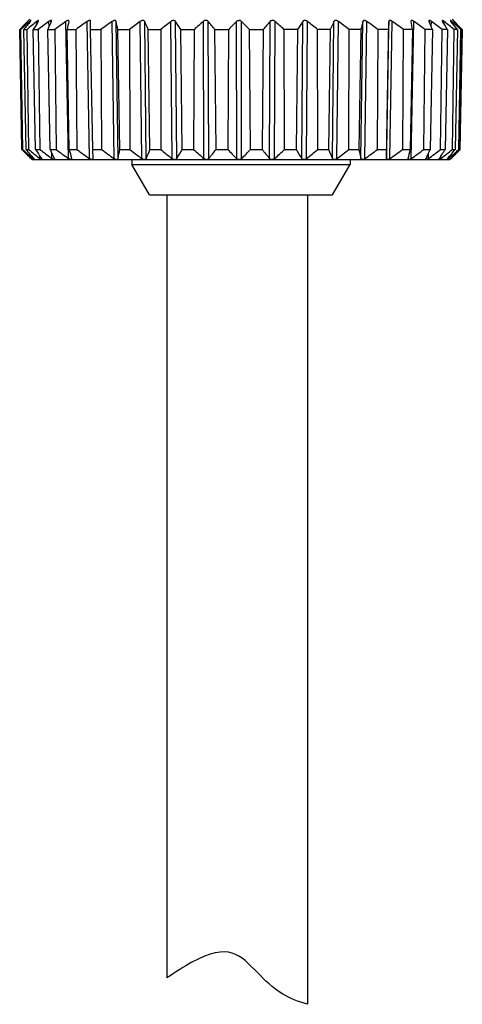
# Model space of a CAD drawing. Header units: inches. Extents: x 14 to 506, y -218 to 309.
# Tile 13 of 21: x 23 to 35, y 244 to 272. Entities that reach past the tile are written whole.
import ezdxf

# ---------------------------------------------------------------- set-up
doc = ezdxf.new("R2010")
doc.units = ezdxf.units.IN
doc.header["$LTSCALE"] = 0.595472
doc.header["$MEASUREMENT"] = 0
doc.layers.get('0').update_dxf_attribs({"linetype": 'CONTINUOUS'})
doc.layers.add('02___PRT_ALL_AXES', color=7, linetype='CONTINUOUS')

msp = doc.modelspace()

# ---------------------------------------------------------------- linework, layer by layer
at = {"color": 7, "linetype": 'Continuous'}
for p, q in [((22.823, 271.947), (22.809, 271.933)), ((22.876, 272.001), (22.823, 271.947)), ((22.877, 271.944), (22.866, 271.933)), ((23.082, 271.944), (23.069, 271.933)), ((23.978, 271.933), (23.979, 271.944)), ((33.705, 271.943), (33.706, 271.933)), ((34.871, 272.001), (34.908, 271.963)), ((34.919, 271.952), (34.908, 271.963)), ((34.923, 271.947), (34.919, 271.952)), ((34.937, 271.933), (34.923, 271.947)), ((22.61, 271.699), (22.583, 271.699)), ((22.644, 268.293), (22.583, 271.699)), ((22.61, 271.699), (22.667, 268.293)), ((22.699, 271.699), (22.787, 271.699)), ((22.763, 268.293), (22.699, 271.699)), ((22.787, 271.699), (22.837, 268.293)), ((22.866, 271.908), (22.866, 271.933)), ((22.967, 271.699), (23.112, 271.699)), ((23.032, 268.293), (22.967, 271.699)), ((23.071, 271.867), (23.069, 271.933)), ((23.112, 271.699), (23.156, 268.293)), ((23.38, 271.699), (23.58, 271.699)), ((23.445, 268.293), (23.38, 271.699)), ((23.418, 271.79), (23.415, 271.933)), ((23.58, 271.699), (23.616, 268.293)), ((23.974, 268.031), (23.896, 271.933)), ((23.929, 271.699), (24.178, 271.699)), ((23.992, 268.293), (23.929, 271.699)), ((24.178, 271.699), (24.205, 268.293)), ((24.568, 268.031), (24.499, 271.933)), ((24.599, 271.699), (24.598, 271.933)), ((24.599, 271.699), (24.892, 271.699)), ((24.659, 268.293), (24.599, 271.699)), ((24.892, 271.699), (24.909, 268.293)), ((25.267, 268.031), (25.21, 271.933)), ((25.381, 268.031), (25.323, 271.933)), ((25.375, 271.699), (25.704, 271.699)), ((25.43, 268.293), (25.375, 271.699)), ((25.704, 271.699), (25.711, 268.293)), ((26.055, 268.031), (26.011, 271.933)), ((26.181, 268.031), (26.136, 271.933)), ((26.236, 271.699), (26.593, 271.699)), ((26.285, 268.293), (26.236, 271.699)), ((26.593, 271.699), (26.591, 268.293)), ((26.913, 268.031), (26.882, 271.933)), ((27.047, 268.031), (27.016, 271.933)), ((27.163, 271.699), (27.539, 271.699)), ((27.204, 268.293), (27.163, 271.699)), ((27.539, 271.699), (27.526, 268.293)), ((27.819, 268.031), (27.803, 271.933)), ((27.958, 268.031), (27.942, 271.933)), ((28.132, 271.699), (28.518, 271.699)), ((28.165, 268.293), (28.132, 271.699)), ((28.518, 271.699), (28.495, 268.293)), ((28.751, 268.031), (28.75, 271.933)), ((28.892, 268.031), (28.891, 271.933)), ((29.119, 271.699), (29.506, 271.699)), ((29.143, 268.293), (29.119, 271.699)), ((29.506, 271.699), (29.474, 268.293)), ((29.685, 268.031), (29.7, 271.933)), ((29.825, 268.031), (29.84, 271.933)), ((30.478, 271.699), (30.1, 271.699)), ((30.114, 268.293), (30.1, 271.699)), ((30.478, 271.699), (30.437, 268.293)), ((30.6, 268.031), (30.629, 271.933)), ((30.735, 268.031), (30.764, 271.933)), ((31.41, 271.699), (31.05, 271.699)), ((31.055, 268.293), (31.05, 271.699)), ((31.41, 271.699), (31.362, 268.293)), ((31.473, 268.031), (31.516, 271.933)), ((31.599, 268.031), (31.642, 271.933)), ((31.941, 268.293), (31.948, 271.699)), ((32.28, 271.699), (31.948, 271.699)), ((32.28, 271.699), (32.226, 268.293)), ((32.281, 268.031), (32.337, 271.933)), ((32.396, 268.031), (32.452, 271.933)), ((32.753, 268.293), (32.769, 271.699)), ((33.066, 271.699), (32.769, 271.699)), ((33.006, 268.031), (33.073, 271.933)), ((33.066, 271.699), (33.007, 268.293)), ((33.073, 271.933), (33.066, 271.699)), ((33.106, 268.031), (33.174, 271.933)), ((33.469, 268.293), (33.495, 271.699)), ((33.749, 271.699), (33.495, 271.699)), ((33.749, 271.699), (33.686, 268.293)), ((33.712, 268.031), (33.79, 271.933)), ((34.071, 268.293), (34.106, 271.699)), ((34.312, 271.699), (34.106, 271.699)), ((34.312, 271.699), (34.247, 268.293)), ((34.281, 271.777), (34.285, 271.933)), ((34.546, 268.293), (34.589, 271.699)), ((34.741, 271.699), (34.589, 271.699)), ((34.644, 271.861), (34.646, 271.933)), ((34.741, 271.699), (34.676, 268.293)), ((34.865, 271.905), (34.866, 271.933)), ((34.881, 268.293), (34.931, 271.699)), ((35.025, 271.699), (34.931, 271.699)), ((35.025, 271.699), (34.961, 268.293)), ((35.068, 268.293), (35.124, 271.699)), ((35.158, 271.699), (35.097, 268.293)), ((35.103, 268.293), (35.163, 271.699)), ((35.158, 271.699), (35.124, 271.699)), ((35.161, 271.701), (35.125, 271.739)), ((35.163, 271.699), (35.161, 271.701)), ((22.644, 268.293), (22.667, 268.293)), ((22.763, 268.293), (22.837, 268.293)), ((23.032, 268.293), (23.156, 268.293)), ((23.445, 268.293), (23.616, 268.293)), ((23.992, 268.293), (24.205, 268.293)), ((24.659, 268.293), (24.909, 268.293)), ((24.667, 268.031), (24.659, 268.293)), ((25.43, 268.293), (25.711, 268.293)), ((26.285, 268.293), (26.591, 268.293)), ((27.204, 268.293), (27.526, 268.293)), ((28.165, 268.293), (28.495, 268.293)), ((29.143, 268.293), (29.474, 268.293)), ((30.114, 268.293), (30.437, 268.293)), ((31.055, 268.293), (31.362, 268.293)), ((31.941, 268.293), (32.226, 268.293)), ((32.753, 268.293), (33.007, 268.293)), ((33.007, 268.293), (33.006, 268.031)), ((33.469, 268.293), (33.686, 268.293)), ((34.071, 268.293), (34.247, 268.293)), ((34.546, 268.293), (34.676, 268.293)), ((34.881, 268.293), (34.961, 268.293)), ((35.068, 268.293), (35.097, 268.293)), ((35.1, 268.291), (35.103, 268.293)), ((22.717, 268.248), (22.72, 268.246)), ((22.906, 268.031), (22.921, 268.015)), ((22.935, 268.001), (22.921, 268.015)), ((22.961, 268.031), (22.96, 268.056)), ((23.161, 268.031), (23.159, 268.097)), ((23.501, 268.031), (23.498, 268.175)), ((24.058, 268.02), (24.058, 268.016)), ((34.129, 268.012), (34.129, 268.016)), ((34.199, 268.031), (34.203, 268.189)), ((34.555, 268.031), (34.557, 268.103)), ((34.736, 268.016), (34.741, 268.023)), ((34.771, 268.031), (34.771, 268.06)), ((34.811, 268.001), (34.832, 268.023)), ((34.826, 268.015), (34.813, 268.003)), ((34.832, 268.023), (34.84, 268.031)), ((35.058, 268.248), (35.1, 268.291)), ((22.935, 268.001), (34.811, 268.001)), ((23.002, 268.002), (23.002, 268.001)), ((23.196, 268.006), (23.189, 268.01)), ((26.273, 267.001), (25.773, 267.867)), ((25.773, 267.867), (31.973, 267.867)), ((31.473, 267.001), (31.973, 267.867)), ((34.129, 268.01), (34.129, 268.012)), ((34.728, 268.001), (34.728, 268.002)), ((34.735, 268.003), (34.732, 268.001)), ((34.813, 268.003), (34.811, 268.001)), ((26.273, 267.001), (31.473, 267.001))]:
    msp.add_line(p, q, dxfattribs=at)
for centre, radius, start, end in [((28.821, 271.864), 0.099, 44.5917, 88.4448), ((36.348, 258.677), 18.948, 135.6051, 136.5897), ((37.186, 256.105), 21.345, 132.8938, 133.0686), ((35.949, 257.443), 19.523, 132.0798, 132.9064), ((36.725, 260.687), 17.832, 140.9003, 141.8652), ((36.526, 255.443), 21.284, 129.217, 130.2055), ((38.161, 262.509), 17.757, 147.9437, 148.8327), ((37.271, 253.742), 22.867, 127.2957, 128.2554), ((42.185, 263.994), 20.321, 157.0036, 157.7204), ((37.932, 252.727), 23.789, 126.1599, 127.107), ((56.031, 265.134), 32.766, 168.023, 168.442), ((38.628, 252.292), 24.195, 125.7306, 126.6714), ((39.331, 252.48), 24.038, 125.9761, 126.9174), ((-10.631, 263.928), 36.834, 12.1792, 12.5528), ((40.032, 253.269), 23.344, 126.9144, 127.8628), ((6.245, 263.29), 21.688, 22.8124, 23.4865), ((40.574, 254.788), 21.941, 128.6096, 129.5812), ((11.301, 261.943), 18.622, 31.5938, 32.4452), ((41.336, 256.475), 20.545, 131.2022, 132.1859), ((13.64, 260.187), 18.507, 38.462, 39.3957), ((42.248, 258.38), 19.128, 134.8847, 135.8721), ((15.002, 258.23), 19.511, 43.6543, 44.6143), ((43.516, 260.312), 18.054, 139.9314, 140.8976), ((15.956, 256.277), 20.925, 47.4748, 48.4341), ((45.633, 262.068), 17.956, 146.6735, 147.5649), ((16.737, 254.526), 22.356, 50.1885, 51.1371), ((50.055, 263.447), 20.389, 155.4039, 156.1269), ((17.637, 253.391), 23.237, 51.9866, 52.9361), ((63.75, 264.184), 32.354, 166.1416, 166.5691), ((18.338, 252.539), 23.986, 53.0128, 53.9547), ((19.041, 252.282), 24.206, 53.3349, 54.2753), ((-0.553, 265.484), 34.861, 10.2694, 10.6615), ((19.738, 252.648), 23.861, 52.9756, 53.9217), ((15.421, 264.386), 20.257, 21.1607, 21.8741), ((20.406, 253.603), 22.992, 51.9095, 52.8675), ((19.784, 262.971), 17.317, 30.2631, 31.166), ((20.813, 254.834), 21.994, 50.066, 51.0279), ((21.33, 261.214), 17.247, 37.4355, 38.4237), ((21.248, 256.662), 20.461, 47.2979, 48.2758), ((21.758, 259.253), 18.288, 42.8845, 43.896), ((21.615, 258.886), 18.647, 43.5717, 44.4012), ((36.903, 282.228), 19.937, 224.3401, 225.4059), ((38.357, 285.535), 23.312, 227.6974, 227.8635), ((37.288, 280.186), 18.772, 219.3092, 220.3538), ((37.796, 286.376), 23.468, 230.4017, 231.4194), ((38.709, 278.329), 18.613, 212.6248, 213.5907), ((38.087, 287.539), 24.358, 232.1958, 233.2161), ((42.682, 276.869), 21.062, 204.0261, 204.8113), ((38.678, 288.442), 25.156, 233.2205, 234.2323), ((56.389, 276.084), 33.321, 193.5208, 193.9861), ((39.293, 288.715), 25.39, 233.5422, 234.5525), ((39.906, 288.328), 25.026, 233.1842, 234.2005), ((-9.873, 274.742), 35.886, 349.2213, 349.6481), ((40.51, 287.318), 24.103, 232.1206, 233.1501), ((6.802, 275.894), 20.913, 337.9135, 338.6885), ((41.346, 286.056), 23.092, 230.2822, 231.314), ((11.739, 277.387), 17.941, 328.5662, 329.5449), ((42.017, 284.117), 21.456, 227.5175, 228.5673), ((13.971, 279.243), 17.927, 321.2845, 322.3531), ((42.852, 281.98), 19.836, 223.6311, 224.6894), ((15.229, 281.315), 19.057, 315.8062, 316.8983), ((44.078, 279.848), 18.622, 218.3508, 219.3894), ((16.078, 283.413), 20.631, 311.7868, 312.8708), ((46.224, 277.917), 18.489, 211.3658, 212.3246), ((16.755, 285.34), 22.25, 308.9271, 309.9921), ((50.854, 276.343), 21.089, 202.4392, 203.214), ((17.169, 287.171), 23.971, 307.0126, 308.044), ((65.435, 275.141), 33.907, 191.6511, 192.1049), ((17.773, 288.245), 24.949, 305.8808, 306.8982), ((18.385, 288.704), 25.379, 305.4534, 306.4639), ((-3.559, 276.388), 38.115, 347.3332, 347.7378), ((19.001, 288.504), 25.211, 305.6986, 306.7099), ((13.527, 277.073), 22.504, 336.3088, 337.0375), ((19.597, 287.668), 24.472, 306.6347, 307.6538), ((18.197, 278.504), 19.386, 327.2977, 328.2162), ((20.33, 286.026), 22.938, 308.3248, 309.3714), ((19.874, 280.368), 19.324, 320.3238, 321.3291), ((20.721, 284.242), 21.452, 310.9133, 311.9739), ((20.376, 282.445), 20.42, 315.0985, 316.1305), ((37.162, 284.211), 21.529, 227.8673, 228.7278), ((23.453, 268.591), 0.746, 228.7061, 229.6305), ((23.436, 268.375), 0.44, 231.3855, 233.0572), ((35.032, 267.793), 0.371, 140.2182, 141.7743), ((21.03, 282.04), 19.673, 314.5914, 315.4863)]:
    msp.add_arc(centre, radius, start, end, dxfattribs=at)
for points, knots in [([(22.906, 271.962), (22.906, 271.962), (22.905, 271.963), (22.903, 271.962), (22.901, 271.961), (22.897, 271.959), (22.893, 271.956), (22.888, 271.953), (22.883, 271.948), (22.879, 271.945), (22.877, 271.944)], [0, 0, 0, 0, 0.032038, 0.075735, 0.152498, 0.265043, 0.410418, 0.58428, 0.782128, 1, 1, 1, 1]), ([(22.887, 271.933), (22.889, 271.936), (22.894, 271.942), (22.9, 271.95), (22.904, 271.956), (22.905, 271.96), (22.906, 271.961), (22.906, 271.962)], [0, 0, 0, 0, 0.358465, 0.657068, 0.87657, 0.950961, 1, 1, 1, 1]), ([(23.122, 271.958), (23.122, 271.959), (23.122, 271.961), (23.119, 271.963), (23.115, 271.963), (23.11, 271.961), (23.104, 271.958), (23.095, 271.953), (23.088, 271.947), (23.082, 271.944)], [0, 0, 0, 0, 0.062751, 0.118345, 0.19294, 0.298189, 0.435865, 0.60222, 1, 1, 1, 1]), ([(23.112, 271.933), (23.114, 271.938), (23.118, 271.944), (23.122, 271.953), (23.122, 271.956), (23.122, 271.958)], [0, 0, 0, 0, 0.600082, 0.828306, 1, 1, 1, 1]), ([(23.443, 271.952), (23.441, 271.951), (23.431, 271.945), (23.422, 271.938), (23.415, 271.933)], [0, 0, 0, 0, 0.235836, 1, 1, 1, 1]), ([(23.483, 271.952), (23.483, 271.955), (23.482, 271.959), (23.477, 271.962), (23.472, 271.963), (23.466, 271.962), (23.456, 271.959), (23.448, 271.955), (23.443, 271.952)], [0, 0, 0, 0, 0.17102, 0.252895, 0.351663, 0.475446, 0.626525, 1, 1, 1, 1]), ([(23.478, 271.933), (23.48, 271.937), (23.482, 271.943), (23.483, 271.949), (23.483, 271.952)], [0, 0, 0, 0, 0.55354, 1, 1, 1, 1]), ([(23.939, 271.958), (23.931, 271.955), (23.916, 271.948), (23.903, 271.938), (23.896, 271.933)], [0, 0, 0, 0, 0.477601, 1, 1, 1, 1]), ([(23.979, 271.944), (23.979, 271.948), (23.978, 271.953), (23.973, 271.959), (23.969, 271.962), (23.962, 271.963), (23.952, 271.962), (23.944, 271.96), (23.939, 271.958)], [0, 0, 0, 0, 0.211241, 0.308125, 0.409417, 0.525456, 0.662146, 1, 1, 1, 1]), ([(24.598, 271.933), (24.598, 271.937), (24.597, 271.945), (24.592, 271.955), (24.582, 271.962), (24.568, 271.963), (24.552, 271.961), (24.534, 271.954), (24.516, 271.945), (24.505, 271.937), (24.499, 271.933)], [0, 0, 0, 0, 0.094257, 0.181071, 0.271058, 0.378873, 0.511129, 0.66426, 0.829699, 1, 1, 1, 1]), ([(25.323, 271.933), (25.322, 271.937), (25.32, 271.945), (25.311, 271.955), (25.299, 271.961), (25.283, 271.963), (25.265, 271.961), (25.239, 271.952), (25.221, 271.941), (25.21, 271.933)], [0, 0, 0, 0, 0.091917, 0.183755, 0.283877, 0.400871, 0.536684, 0.686588, 1, 1, 1, 1]), ([(26.136, 271.933), (26.134, 271.937), (26.13, 271.945), (26.119, 271.955), (26.104, 271.961), (26.086, 271.963), (26.066, 271.961), (26.04, 271.952), (26.022, 271.942), (26.011, 271.933)], [0, 0, 0, 0, 0.094108, 0.192746, 0.301583, 0.425052, 0.562214, 0.70775, 1, 1, 1, 1]), ([(27.016, 271.933), (27.011, 271.942), (26.994, 271.958), (26.956, 271.966), (26.917, 271.956), (26.893, 271.942), (26.882, 271.933)], [0, 0, 0, 0, 0.204615, 0.448427, 0.726247, 1, 1, 1, 1]), ([(27.942, 271.933), (27.935, 271.942), (27.915, 271.958), (27.876, 271.966), (27.836, 271.957), (27.813, 271.942), (27.803, 271.933)], [0, 0, 0, 0, 0.219474, 0.473642, 0.745009, 1, 1, 1, 1]), ([(28.75, 271.933), (28.759, 271.942), (28.782, 271.958), (28.809, 271.963), (28.823, 271.963)], [0, 0, 0, 0, 0.473623, 1, 1, 1, 1]), ([(29.84, 271.933), (29.83, 271.942), (29.807, 271.957), (29.766, 271.966), (29.727, 271.957), (29.707, 271.942), (29.7, 271.933)], [0, 0, 0, 0, 0.252995, 0.523583, 0.778793, 1, 1, 1, 1]), ([(30.764, 271.933), (30.754, 271.942), (30.73, 271.956), (30.69, 271.966), (30.653, 271.958), (30.635, 271.942), (30.629, 271.933)], [0, 0, 0, 0, 0.271606, 0.548765, 0.793819, 1, 1, 1, 1]), ([(31.642, 271.933), (31.631, 271.942), (31.613, 271.952), (31.586, 271.961), (31.567, 271.963), (31.549, 271.961), (31.534, 271.955), (31.523, 271.945), (31.518, 271.937), (31.516, 271.933)], [0, 0, 0, 0, 0.289984, 0.435002, 0.572215, 0.696283, 0.806004, 0.905449, 1, 1, 1, 1]), ([(32.452, 271.933), (32.441, 271.941), (32.423, 271.952), (32.397, 271.961), (32.379, 271.963), (32.363, 271.961), (32.35, 271.955), (32.341, 271.945), (32.338, 271.937), (32.337, 271.933)], [0, 0, 0, 0, 0.311011, 0.460475, 0.596522, 0.714349, 0.8155, 0.908031, 1, 1, 1, 1]), ([(33.174, 271.933), (33.168, 271.937), (33.157, 271.945), (33.139, 271.954), (33.121, 271.961), (33.105, 271.963), (33.09, 271.962), (33.08, 271.955), (33.074, 271.945), (33.073, 271.937), (33.073, 271.933)], [0, 0, 0, 0, 0.168826, 0.333294, 0.486142, 0.618922, 0.727918, 0.819086, 0.9063, 1, 1, 1, 1]), ([(33.746, 271.958), (33.741, 271.96), (33.732, 271.963), (33.722, 271.963), (33.715, 271.961), (33.711, 271.958), (33.706, 271.953), (33.705, 271.947), (33.705, 271.943)], [0, 0, 0, 0, 0.336117, 0.472452, 0.588451, 0.690176, 0.78777, 1, 1, 1, 1]), ([(33.79, 271.933), (33.783, 271.938), (33.769, 271.948), (33.754, 271.955), (33.746, 271.958)], [0, 0, 0, 0, 0.521373, 1, 1, 1, 1]), ([(34.256, 271.952), (34.251, 271.955), (34.243, 271.959), (34.233, 271.962), (34.227, 271.963), (34.222, 271.962), (34.216, 271.959), (34.215, 271.954), (34.215, 271.951)], [0, 0, 0, 0, 0.37079, 0.520985, 0.644307, 0.743174, 0.825977, 1, 1, 1, 1]), ([(34.215, 271.951), (34.215, 271.948), (34.216, 271.942), (34.218, 271.936), (34.219, 271.933)], [0, 0, 0, 0, 0.450951, 1, 1, 1, 1]), ([(34.285, 271.933), (34.282, 271.935), (34.273, 271.942), (34.264, 271.948), (34.256, 271.952)], [0, 0, 0, 0, 0.261235, 1, 1, 1, 1]), ([(34.614, 271.956), (34.611, 271.958), (34.606, 271.96), (34.599, 271.963), (34.592, 271.962), (34.591, 271.959), (34.591, 271.957)], [0, 0, 0, 0, 0.392211, 0.66905, 0.8406, 1, 1, 1, 1]), ([(34.591, 271.957), (34.591, 271.956), (34.592, 271.952), (34.595, 271.944), (34.599, 271.938), (34.601, 271.933)], [0, 0, 0, 0, 0.176487, 0.405761, 1, 1, 1, 1]), ([(34.646, 271.933), (34.643, 271.935), (34.633, 271.943), (34.623, 271.951), (34.614, 271.956)], [0, 0, 0, 0, 0.274349, 1, 1, 1, 1]), ([(34.843, 271.952), (34.841, 271.954), (34.837, 271.957), (34.832, 271.96), (34.83, 271.961), (34.828, 271.962), (34.826, 271.963), (34.825, 271.962), (34.824, 271.962), (34.824, 271.961)], [0, 0, 0, 0, 0.424295, 0.594708, 0.732919, 0.836752, 0.907624, 0.953531, 1, 1, 1, 1]), ([(34.824, 271.961), (34.824, 271.96), (34.826, 271.956), (34.83, 271.95), (34.835, 271.942), (34.84, 271.936), (34.842, 271.933)], [0, 0, 0, 0, 0.128653, 0.34914, 0.645547, 1, 1, 1, 1]), ([(34.866, 271.933), (34.864, 271.935), (34.856, 271.941), (34.849, 271.948), (34.843, 271.952)], [0, 0, 0, 0, 0.272333, 1, 1, 1, 1]), ([(34.908, 271.963), (34.908, 271.963), (34.909, 271.962), (34.909, 271.962), (34.91, 271.961), (34.911, 271.96), (34.913, 271.957), (34.917, 271.954), (34.921, 271.949), (34.927, 271.942), (34.933, 271.937), (34.936, 271.933)], [0, 0, 0, 0, 0.005484, 0.020257, 0.04435, 0.077593, 0.169473, 0.29158, 0.439575, 0.609446, 1, 1, 1, 1]), ([(22.985, 268.01), (22.984, 268.011), (22.979, 268.015), (22.974, 268.019), (22.97, 268.023)], [0, 0, 0, 0, 0.227838, 1, 1, 1, 1]), ([(22.982, 268.031), (22.985, 268.027), (22.99, 268.021), (22.996, 268.013), (23, 268.007), (23.002, 268.004), (23.002, 268.002), (23.002, 268.002)], [0, 0, 0, 0, 0.356321, 0.654871, 0.875689, 0.950598, 1, 1, 1, 1]), ([(23.189, 268.01), (23.187, 268.011), (23.181, 268.015), (23.175, 268.019), (23.171, 268.023)], [0, 0, 0, 0, 0.233232, 1, 1, 1, 1]), ([(23.203, 268.031), (23.207, 268.026), (23.211, 268.019), (23.214, 268.011), (23.215, 268.007), (23.215, 268.005)], [0, 0, 0, 0, 0.599535, 0.828567, 1, 1, 1, 1]), ([(23.522, 268.016), (23.521, 268.017), (23.514, 268.022), (23.507, 268.027), (23.501, 268.031)], [0, 0, 0, 0, 0.241888, 1, 1, 1, 1]), ([(23.548, 268.003), (23.546, 268.004), (23.537, 268.007), (23.529, 268.012), (23.522, 268.016)], [0, 0, 0, 0, 0.220121, 1, 1, 1, 1]), ([(23.564, 268.031), (23.566, 268.027), (23.569, 268.021), (23.57, 268.014), (23.57, 268.011)], [0, 0, 0, 0, 0.553833, 1, 1, 1, 1]), ([(24.033, 268.001), (24.029, 268.002), (24.019, 268.005), (23.999, 268.014), (23.984, 268.023), (23.974, 268.031)], [0, 0, 0, 0, 0.210589, 0.455577, 1, 1, 1, 1]), ([(24.058, 268.016), (24.057, 268.013), (24.055, 268.005), (24.049, 268.002), (24.045, 268.001)], [0, 0, 0, 0, 0.497448, 1, 1, 1, 1]), ([(24.056, 268.031), (24.056, 268.03), (24.057, 268.026), (24.058, 268.022), (24.058, 268.02)], [0, 0, 0, 0, 0.265293, 1, 1, 1, 1]), ([(24.631, 268.001), (24.62, 268.003), (24.598, 268.011), (24.578, 268.023), (24.568, 268.031)], [0, 0, 0, 0, 0.471072, 1, 1, 1, 1]), ([(24.667, 268.031), (24.667, 268.024), (24.665, 268.013), (24.655, 268.004), (24.649, 268.002), (24.645, 268.001)], [0, 0, 0, 0, 0.493667, 0.73086, 1, 1, 1, 1]), ([(25.333, 268.001), (25.321, 268.003), (25.298, 268.011), (25.277, 268.023), (25.267, 268.031)], [0, 0, 0, 0, 0.484963, 1, 1, 1, 1]), ([(25.381, 268.031), (25.379, 268.024), (25.374, 268.013), (25.362, 268.004), (25.354, 268.002), (25.35, 268.001)], [0, 0, 0, 0, 0.468214, 0.717001, 1, 1, 1, 1]), ([(26.122, 268.001), (26.11, 268.003), (26.086, 268.01), (26.065, 268.023), (26.055, 268.031)], [0, 0, 0, 0, 0.497166, 1, 1, 1, 1]), ([(26.181, 268.031), (26.178, 268.023), (26.167, 268.008), (26.15, 268.002), (26.141, 268.001)], [0, 0, 0, 0, 0.461443, 1, 1, 1, 1]), ([(26.979, 268.001), (26.973, 268.002), (26.949, 268.007), (26.927, 268.019), (26.913, 268.031)], [0, 0, 0, 0, 0.254513, 1, 1, 1, 1]), ([(27.047, 268.031), (27.042, 268.023), (27.028, 268.009), (27.009, 268.002), (26.999, 268.001)], [0, 0, 0, 0, 0.460911, 1, 1, 1, 1]), ([(27.883, 268.001), (27.871, 268.002), (27.847, 268.009), (27.827, 268.023), (27.819, 268.031)], [0, 0, 0, 0, 0.517927, 1, 1, 1, 1]), ([(27.958, 268.031), (27.952, 268.023), (27.936, 268.009), (27.915, 268.002), (27.903, 268.001)], [0, 0, 0, 0, 0.465366, 1, 1, 1, 1]), ([(28.811, 268.001), (28.799, 268.002), (28.777, 268.009), (28.758, 268.023), (28.751, 268.031)], [0, 0, 0, 0, 0.526667, 1, 1, 1, 1]), ([(28.892, 268.031), (28.885, 268.023), (28.866, 268.009), (28.844, 268.002), (28.832, 268.001)], [0, 0, 0, 0, 0.472439, 1, 1, 1, 1]), ([(29.741, 268.001), (29.73, 268.002), (29.709, 268.009), (29.692, 268.023), (29.685, 268.031)], [0, 0, 0, 0, 0.533949, 1, 1, 1, 1]), ([(29.825, 268.031), (29.817, 268.023), (29.797, 268.009), (29.774, 268.002), (29.761, 268.001)], [0, 0, 0, 0, 0.481044, 1, 1, 1, 1]), ([(30.649, 268.001), (30.639, 268.002), (30.619, 268.009), (30.605, 268.023), (30.6, 268.031)], [0, 0, 0, 0, 0.538782, 1, 1, 1, 1]), ([(30.735, 268.031), (30.731, 268.027), (30.711, 268.013), (30.687, 268.003), (30.669, 268.001)], [0, 0, 0, 0, 0.242223, 1, 1, 1, 1]), ([(31.514, 268.001), (31.504, 268.002), (31.487, 268.008), (31.476, 268.023), (31.473, 268.031)], [0, 0, 0, 0, 0.538982, 1, 1, 1, 1]), ([(31.599, 268.031), (31.589, 268.023), (31.568, 268.01), (31.544, 268.003), (31.532, 268.001)], [0, 0, 0, 0, 0.501561, 1, 1, 1, 1]), ([(32.313, 268.001), (32.309, 268.002), (32.301, 268.004), (32.288, 268.013), (32.283, 268.023), (32.281, 268.031)], [0, 0, 0, 0, 0.283736, 0.53345, 1, 1, 1, 1]), ([(32.396, 268.031), (32.386, 268.023), (32.365, 268.01), (32.342, 268.003), (32.33, 268.001)], [0, 0, 0, 0, 0.513607, 1, 1, 1, 1]), ([(33.028, 268.001), (33.024, 268.002), (33.018, 268.004), (33.007, 268.013), (33.005, 268.024), (33.006, 268.031)], [0, 0, 0, 0, 0.271449, 0.510226, 1, 1, 1, 1]), ([(33.106, 268.031), (33.096, 268.023), (33.076, 268.011), (33.054, 268.003), (33.043, 268.001)], [0, 0, 0, 0, 0.527283, 1, 1, 1, 1]), ([(33.627, 268.021), (33.627, 268.021), (33.627, 268.025), (33.628, 268.028), (33.628, 268.031)], [0, 0, 0, 0, 0.236965, 1, 1, 1, 1]), ([(33.635, 268.003), (33.634, 268.004), (33.631, 268.006), (33.628, 268.012), (33.627, 268.017), (33.627, 268.021)], [0, 0, 0, 0, 0.241466, 0.477781, 1, 1, 1, 1]), ([(33.712, 268.031), (33.703, 268.023), (33.688, 268.014), (33.667, 268.005), (33.657, 268.002), (33.653, 268.001)], [0, 0, 0, 0, 0.542482, 0.787857, 1, 1, 1, 1]), ([(34.129, 268.016), (34.129, 268.017), (34.13, 268.022), (34.132, 268.027), (34.134, 268.031)], [0, 0, 0, 0, 0.223603, 1, 1, 1, 1]), ([(34.178, 268.016), (34.172, 268.012), (34.162, 268.007), (34.15, 268.002), (34.145, 268.001)], [0, 0, 0, 0, 0.556631, 1, 1, 1, 1]), ([(34.199, 268.031), (34.197, 268.029), (34.19, 268.024), (34.183, 268.019), (34.178, 268.016)], [0, 0, 0, 0, 0.256583, 1, 1, 1, 1]), ([(34.499, 268.006), (34.499, 268.007), (34.499, 268.01), (34.501, 268.013), (34.502, 268.016)], [0, 0, 0, 0, 0.201841, 1, 1, 1, 1]), ([(34.502, 268.016), (34.502, 268.017), (34.505, 268.022), (34.508, 268.027), (34.51, 268.031)], [0, 0, 0, 0, 0.22294, 1, 1, 1, 1]), ([(34.555, 268.031), (34.552, 268.029), (34.543, 268.022), (34.534, 268.015), (34.527, 268.01)], [0, 0, 0, 0, 0.267669, 1, 1, 1, 1]), ([(34.728, 268.002), (34.728, 268.003), (34.729, 268.005), (34.731, 268.009), (34.734, 268.013), (34.736, 268.016)], [0, 0, 0, 0, 0.143356, 0.361823, 1, 1, 1, 1]), ([(34.753, 268.016), (34.75, 268.013), (34.744, 268.009), (34.738, 268.005), (34.735, 268.003)], [0, 0, 0, 0, 0.567957, 1, 1, 1, 1]), ([(34.771, 268.031), (34.769, 268.029), (34.763, 268.024), (34.758, 268.019), (34.753, 268.016)], [0, 0, 0, 0, 0.263674, 1, 1, 1, 1]), ([(22.999, 268.001), (22.997, 268.002), (22.992, 268.005), (22.988, 268.008), (22.985, 268.01)], [0, 0, 0, 0, 0.399235, 1, 1, 1, 1]), ([(23.207, 268.001), (23.206, 268.001), (23.202, 268.003), (23.199, 268.004), (23.196, 268.006)], [0, 0, 0, 0, 0.20754, 1, 1, 1, 1]), ([(23.215, 268.005), (23.215, 268.004), (23.215, 268.003), (23.214, 268.001), (23.213, 268.001)], [0, 0, 0, 0, 0.54447, 1, 1, 1, 1]), ([(23.555, 268.001), (23.554, 268.001), (23.552, 268.002), (23.55, 268.002), (23.548, 268.003)], [0, 0, 0, 0, 0.232773, 1, 1, 1, 1]), ([(23.57, 268.011), (23.57, 268.009), (23.57, 268.005), (23.566, 268.002), (23.564, 268.001)], [0, 0, 0, 0, 0.527376, 1, 1, 1, 1]), ([(33.64, 268.001), (33.64, 268.001), (33.638, 268.002), (33.637, 268.002), (33.635, 268.003)], [0, 0, 0, 0, 0.263201, 1, 1, 1, 1]), ([(34.136, 268.001), (34.134, 268.002), (34.13, 268.004), (34.129, 268.008), (34.129, 268.01)], [0, 0, 0, 0, 0.486917, 1, 1, 1, 1]), ([(34.499, 268.003), (34.499, 268.003), (34.499, 268.004), (34.499, 268.005), (34.499, 268.006)], [0, 0, 0, 0, 0.226317, 1, 1, 1, 1]), ([(34.513, 268.003), (34.512, 268.003), (34.511, 268.002), (34.509, 268.001), (34.508, 268.001)], [0, 0, 0, 0, 0.273646, 1, 1, 1, 1]), ([(34.527, 268.01), (34.525, 268.01), (34.521, 268.007), (34.516, 268.004), (34.513, 268.003)], [0, 0, 0, 0, 0.278449, 1, 1, 1, 1])]:
    msp.add_open_spline(points, degree=3, knots=knots, dxfattribs=at)
msp.add_open_spline([(34.501, 268.001), (34.5, 268.002), (34.5, 268.002), (34.499, 268.003)], degree=3, dxfattribs=at)
msp.add_open_spline([(30.761, 243.977), (30.499, 244.049), (30.265, 244.146), (30.061, 244.268), (29.773, 244.442), (28.949, 245.251), (28.55, 245.757), (27.461, 245.162), (27.256, 245.05), (27.023, 244.904), (26.761, 244.725)], degree=3, knots=[0.522628, 0.522628, 0.522628, 0.522628, 0.720659, 0.720659, 0.720659, 1, 1.726733, 1.726733, 1.726733, 1.863534, 1.863534, 1.863534, 1.863534])
at = {"layer": '02___PRT_ALL_AXES', "color": 7, "linetype": 'Continuous'}
for p, q in [((25.773, 268.001), (25.773, 267.867)), ((31.973, 268.001), (31.973, 267.867)), ((26.761, 267.001), (26.761, 244.725)), ((30.761, 267.001), (30.761, 243.977))]:
    msp.add_line(p, q, dxfattribs=at)

doc.saveas('drawing.dxf')
